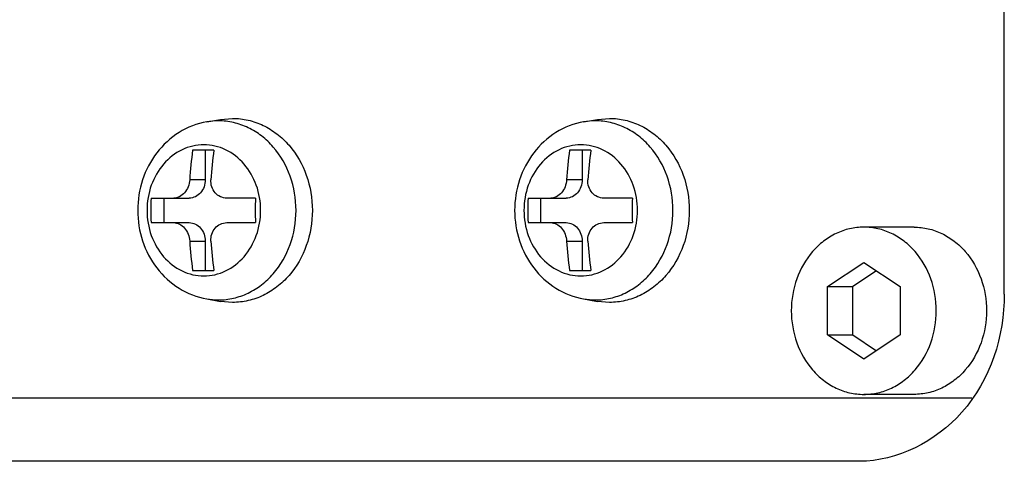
# Model space of a CAD drawing. Header units: millimetres. Extents: x 0 to 2550, y 0 to 1188.
# Tile 156 of 218: x 713.96 to 719.84, y 364.14 to 366.78. Entities that reach past the tile are written whole.
import ezdxf

# ---------------------------------------------------------------- set-up
doc = ezdxf.new("R2010")
doc.units = ezdxf.units.MM
doc.header["$LTSCALE"] = 46.255
for name, color, linetype in [('A1002801_SA_CARD_IO_ABL495', 7, 'CONTINUOUS'), ('M1004001_PLATE2_PBL580', 7, 'CONTINUOUS'), ('M2000801_PBL485', 7, 'CONTINUOUS'), ('P9140101_MACHINE_SCREW_PBL581', 7, 'CONTINUOUS'), ('P9140101_MACHINE_SCREW_PBL584', 7, 'CONTINUOUS'), ('P9140505_PBL505', 7, 'CONTINUOUS')]:
    doc.layers.add(name, color=color, linetype=linetype)

# ---------------------------------------------------------------- blocks, each defined once
blk = doc.blocks.new('M1004001_PLATE2_PBL580', base_point=(716.2014, 367.1387))
at = {"layer": 'M1004001_PLATE2_PBL580', "color": 7}
blk.add_line((712.928, 364.5187), (719.6479, 364.5187), dxfattribs=at)
blk = doc.blocks.new('P9140101_MACHINE_SCREW_PBL581', base_point=(715.1864, 365.6387))
at = {"layer": 'P9140101_MACHINE_SCREW_PBL581', "color": 7}
for p, q in [((715.0767, 366.1677), (715.1595, 366.1823)), ((715.1595, 366.1823), (715.2317, 366.1887)), ((715.1197, 365.9987), (714.9927, 365.9987)), ((715.0682, 365.9987), (715.0682, 365.822)), ((714.7444, 365.712), (714.9729, 365.712)), ((714.8199, 365.712), (714.8199, 365.5653)), ((715.368, 365.712), (715.1974, 365.712)), ((714.7444, 365.5653), (714.9729, 365.5653)), ((715.1974, 365.5653), (715.368, 365.5653)), ((715.0682, 365.4553), (715.0682, 365.2787)), ((714.9927, 365.2787), (715.1197, 365.2787)), ((715.0767, 365.1097), (715.1595, 365.095)), ((715.2317, 365.0887), (715.1595, 365.095))]:
    blk.add_line(p, q, dxfattribs=at)
at = {"layer": 'P9140101_MACHINE_SCREW_PBL581', "color": 2}
for p, q in [((715.0682, 365.822), (714.9752, 365.822)), ((714.9752, 365.4553), (715.0682, 365.4553))]:
    blk.add_line(p, q, dxfattribs=at)
for centre, start, end in [((715.1471, 365.7702), 90.0191, 100.03869), ((715.1471, 365.5072), 259.96131, 269.9809)]:
    blk.add_arc(centre, 0.4037, start, end, dxfattribs=at)
at = {"layer": 'P9140101_MACHINE_SCREW_PBL581', "color": 7}
for centre, radius, start, end in [((717.6319, 365.6475), 2.6625, 172.42081, 176.24205), ((717.7842, 365.645), 2.6879, 172.43889, 176.22397), ((717.4468, 365.6387), 2.7034, 178.44587, 181.55475), ((718.0719, 365.6387), 2.705, 178.4468, 181.55382), ((717.6572, 365.6324), 2.6879, 183.77603, 187.56111), ((717.7589, 365.6298), 2.6625, 183.75795, 187.57919)]:
    blk.add_arc(centre, radius, start, end, dxfattribs=at)
for points, knots in [([(715.2317, 366.1887), (715.2628, 366.1887), (715.3258, 366.1815), (715.4161, 366.1496), (715.4991, 366.0981), (715.5968, 366.005), (715.6844, 365.8508), (715.72, 365.6387), (715.6844, 365.4266), (715.5968, 365.2723), (715.4991, 365.1793), (715.4161, 365.1277), (715.3258, 365.0959), (715.2628, 365.0887), (715.2317, 365.0887)], [0, 0, 0, 0, 0.058153, 0.117019, 0.177189, 0.239019, 0.367202, 0.5, 0.632797, 0.76098, 0.82281, 0.88298, 0.941847, 1, 1, 1, 1]), ([(715.0767, 366.1677), (715.0186, 366.1574), (714.9046, 366.113), (714.77, 365.9885), (714.6842, 365.8237), (714.6549, 365.6387), (714.6842, 365.4537), (714.77, 365.2889), (714.9046, 365.1643), (715.0186, 365.12), (715.0767, 365.1097)], [0, 0, 0, 0, 0.122227, 0.24614, 0.372271, 0.500007, 0.627741, 0.753868, 0.877775, 1, 1, 1, 1]), ([(714.9752, 365.822), (714.9742, 365.8077), (714.968, 365.7796), (714.9468, 365.7435), (714.9164, 365.7184), (714.8916, 365.712), (714.8799, 365.712)], [0, 0, 0, 0, 0.27172, 0.535091, 0.778057, 1, 1, 1, 1]), ([(715.0682, 365.822), (715.0682, 365.8078), (715.0634, 365.7795), (715.0427, 365.7431), (715.0112, 365.7181), (714.9854, 365.712), (714.9729, 365.712)], [0, 0, 0, 0, 0.266339, 0.5234, 0.766773, 1, 1, 1, 1]), ([(715.1974, 365.712), (715.1843, 365.712), (715.1575, 365.7177), (715.1246, 365.7427), (715.1044, 365.7796), (715.1012, 365.8079), (715.1022, 365.822)], [0, 0, 0, 0, 0.243006, 0.48768, 0.739634, 1, 1, 1, 1]), ([(714.8799, 365.5653), (714.8916, 365.5653), (714.9164, 365.5589), (714.9468, 365.5338), (714.968, 365.4978), (714.9742, 365.4697), (714.9752, 365.4553)], [0, 0, 0, 0, 0.221956, 0.464918, 0.728284, 1, 1, 1, 1]), ([(714.9729, 365.5653), (714.9854, 365.5653), (715.0112, 365.5593), (715.0427, 365.5342), (715.0634, 365.4978), (715.0682, 365.4696), (715.0682, 365.4553)], [0, 0, 0, 0, 0.233227, 0.4766, 0.733661, 1, 1, 1, 1]), ([(715.1022, 365.4553), (715.1012, 365.4694), (715.1044, 365.4977), (715.1246, 365.5347), (715.1575, 365.5597), (715.1843, 365.5653), (715.1974, 365.5653)], [0, 0, 0, 0, 0.260373, 0.512325, 0.756991, 1, 1, 1, 1])]:
    blk.add_open_spline(points, degree=3, knots=knots, dxfattribs=at)
at = {"layer": 'P9140101_MACHINE_SCREW_PBL581', "color": 2}
for points, knots in [([(715.1469, 365.1035), (715.1773, 365.1035), (715.2385, 365.1105), (715.3264, 365.1415), (715.4071, 365.1916), (715.5022, 365.2822), (715.5874, 365.4323), (715.6221, 365.6387), (715.5874, 365.845), (715.5022, 365.9952), (715.4071, 366.0857), (715.3264, 366.1359), (715.2385, 366.1668), (715.1773, 366.1738), (715.1469, 366.1738)], [0, 0, 0, 0, 0.058151, 0.117019, 0.177189, 0.239019, 0.367202, 0.5, 0.632798, 0.760981, 0.822811, 0.882981, 0.941849, 1, 1, 1, 1]), ([(715.0597, 366.0306), (715.0374, 366.0306), (714.9926, 366.0255), (714.9061, 365.995), (714.8106, 365.9198), (714.7372, 365.7899), (714.7116, 365.6387), (714.7372, 365.4875), (714.8106, 365.3575), (714.9061, 365.2823), (714.9926, 365.2519), (715.0374, 365.2467), (715.0597, 365.2467)], [0, 0, 0, 0, 0.058226, 0.11717, 0.238684, 0.367032, 0.5, 0.632968, 0.761316, 0.88283, 0.941774, 1, 1, 1, 1]), ([(715.0597, 365.2467), (715.0819, 365.2467), (715.1267, 365.2519), (715.2132, 365.2823), (715.3087, 365.3575), (715.3821, 365.4875), (715.4077, 365.6387), (715.3821, 365.7899), (715.3087, 365.9198), (715.2132, 365.995), (715.1267, 366.0255), (715.0819, 366.0306), (715.0597, 366.0306)], [0, 0, 0, 0, 0.058226, 0.11717, 0.238684, 0.367032, 0.5, 0.632968, 0.761316, 0.88283, 0.941774, 1, 1, 1, 1])]:
    blk.add_open_spline(points, degree=3, knots=knots, dxfattribs=at)
blk = doc.blocks.new('P9140101_MACHINE_SCREW_PBL584', base_point=(717.438, 365.6387))
at = {"layer": 'P9140101_MACHINE_SCREW_PBL584', "color": 7}
for p, q in [((717.3284, 366.1677), (717.4112, 366.1823)), ((717.4112, 366.1823), (717.4833, 366.1887)), ((717.3714, 365.9987), (717.2444, 365.9987)), ((717.3198, 365.9987), (717.3198, 365.822)), ((716.9961, 365.712), (717.2246, 365.712)), ((717.0716, 365.712), (717.0716, 365.5653)), ((717.6196, 365.712), (717.4491, 365.712)), ((716.9961, 365.5653), (717.2246, 365.5653)), ((717.4491, 365.5653), (717.6196, 365.5653)), ((717.3198, 365.4553), (717.3198, 365.2787)), ((717.2444, 365.2787), (717.3714, 365.2787)), ((717.3284, 365.1097), (717.4112, 365.095)), ((717.4833, 365.0887), (717.4112, 365.095))]:
    blk.add_line(p, q, dxfattribs=at)
at = {"layer": 'P9140101_MACHINE_SCREW_PBL584', "color": 2}
for p, q in [((717.3198, 365.822), (717.2268, 365.822)), ((717.2268, 365.4553), (717.3198, 365.4553))]:
    blk.add_line(p, q, dxfattribs=at)
for centre, start, end in [((717.3987, 365.7702), 90.0191, 100.03869), ((717.3987, 365.5072), 259.96131, 269.9809)]:
    blk.add_arc(centre, 0.4037, start, end, dxfattribs=at)
at = {"layer": 'P9140101_MACHINE_SCREW_PBL584', "color": 7}
for centre, radius, start, end in [((719.8835, 365.6475), 2.6625, 172.42081, 176.24205), ((720.0359, 365.645), 2.6879, 172.43889, 176.22397), ((719.6985, 365.6387), 2.7034, 178.44587, 181.55475), ((720.3236, 365.6387), 2.705, 178.4468, 181.55382), ((719.9089, 365.6324), 2.6879, 183.77603, 187.56111), ((720.0106, 365.6298), 2.6625, 183.75795, 187.57919)]:
    blk.add_arc(centre, radius, start, end, dxfattribs=at)
for points, knots in [([(717.4833, 366.1887), (717.5145, 366.1887), (717.5775, 366.1815), (717.6677, 366.1496), (717.7507, 366.0981), (717.8484, 366.005), (717.936, 365.8508), (717.9717, 365.6387), (717.936, 365.4266), (717.8484, 365.2723), (717.7507, 365.1793), (717.6677, 365.1277), (717.5775, 365.0959), (717.5145, 365.0887), (717.4833, 365.0887)], [0, 0, 0, 0, 0.058153, 0.117019, 0.177189, 0.239019, 0.367202, 0.5, 0.632797, 0.76098, 0.82281, 0.88298, 0.941847, 1, 1, 1, 1]), ([(717.3284, 366.1677), (717.2703, 366.1574), (717.1563, 366.113), (717.0216, 365.9885), (716.9359, 365.8237), (716.9066, 365.6387), (716.9359, 365.4537), (717.0216, 365.2889), (717.1563, 365.1643), (717.2703, 365.12), (717.3284, 365.1097)], [0, 0, 0, 0, 0.122227, 0.24614, 0.372271, 0.500007, 0.627741, 0.753868, 0.877775, 1, 1, 1, 1]), ([(717.2268, 365.822), (717.2259, 365.8077), (717.2196, 365.7796), (717.1985, 365.7435), (717.1681, 365.7184), (717.1433, 365.712), (717.1316, 365.712)], [0, 0, 0, 0, 0.27172, 0.535091, 0.778057, 1, 1, 1, 1]), ([(717.3198, 365.822), (717.3198, 365.8078), (717.3151, 365.7795), (717.2944, 365.7431), (717.2628, 365.7181), (717.237, 365.712), (717.2246, 365.712)], [0, 0, 0, 0, 0.266339, 0.5234, 0.766773, 1, 1, 1, 1]), ([(717.4491, 365.712), (717.4359, 365.712), (717.4091, 365.7177), (717.3763, 365.7427), (717.3561, 365.7796), (717.3529, 365.8079), (717.3538, 365.822)], [0, 0, 0, 0, 0.243006, 0.48768, 0.739634, 1, 1, 1, 1]), ([(717.1316, 365.5653), (717.1433, 365.5653), (717.1681, 365.5589), (717.1985, 365.5338), (717.2196, 365.4978), (717.2259, 365.4697), (717.2268, 365.4553)], [0, 0, 0, 0, 0.221956, 0.464918, 0.728284, 1, 1, 1, 1]), ([(717.2246, 365.5653), (717.237, 365.5653), (717.2628, 365.5593), (717.2944, 365.5342), (717.3151, 365.4978), (717.3198, 365.4696), (717.3198, 365.4553)], [0, 0, 0, 0, 0.233227, 0.4766, 0.733661, 1, 1, 1, 1]), ([(717.3538, 365.4553), (717.3529, 365.4694), (717.3561, 365.4977), (717.3763, 365.5347), (717.4091, 365.5597), (717.4359, 365.5653), (717.4491, 365.5653)], [0, 0, 0, 0, 0.260373, 0.512325, 0.756991, 1, 1, 1, 1])]:
    blk.add_open_spline(points, degree=3, knots=knots, dxfattribs=at)
at = {"layer": 'P9140101_MACHINE_SCREW_PBL584', "color": 2}
for points, knots in [([(717.3986, 365.1035), (717.4289, 365.1035), (717.4902, 365.1105), (717.578, 365.1415), (717.6588, 365.1916), (717.7539, 365.2822), (717.8391, 365.4323), (717.8738, 365.6387), (717.8391, 365.845), (717.7539, 365.9952), (717.6588, 366.0857), (717.578, 366.1359), (717.4902, 366.1668), (717.4289, 366.1738), (717.3986, 366.1738)], [0, 0, 0, 0, 0.058151, 0.117019, 0.177189, 0.239019, 0.367202, 0.5, 0.632798, 0.760981, 0.822811, 0.882981, 0.941849, 1, 1, 1, 1]), ([(717.3113, 366.0306), (717.2891, 366.0306), (717.2442, 366.0255), (717.1577, 365.995), (717.0623, 365.9198), (716.9889, 365.7899), (716.9633, 365.6387), (716.9889, 365.4875), (717.0623, 365.3575), (717.1577, 365.2823), (717.2442, 365.2519), (717.2891, 365.2467), (717.3113, 365.2467)], [0, 0, 0, 0, 0.058226, 0.11717, 0.238684, 0.367032, 0.5, 0.632968, 0.761316, 0.88283, 0.941774, 1, 1, 1, 1]), ([(717.3113, 365.2467), (717.3335, 365.2467), (717.3784, 365.2519), (717.4649, 365.2823), (717.5604, 365.3575), (717.6338, 365.4875), (717.6594, 365.6387), (717.6338, 365.7899), (717.5604, 365.9198), (717.4649, 365.995), (717.3784, 366.0255), (717.3335, 366.0306), (717.3113, 366.0306)], [0, 0, 0, 0, 0.058226, 0.11717, 0.238684, 0.367032, 0.5, 0.632968, 0.761316, 0.88283, 0.941774, 1, 1, 1, 1])]:
    blk.add_open_spline(points, degree=3, knots=knots, dxfattribs=at)
blk = doc.blocks.new('A1002801_SA_CARD_IO_ABL495', base_point=(716.2014, 367.1387))
at = {"layer": 'M1004001_PLATE2_PBL580'}
blk.add_blockref('M1004001_PLATE2_PBL580', (716.2014, 367.1387), dxfattribs=at)
at = {"layer": 'P9140101_MACHINE_SCREW_PBL581'}
blk.add_blockref('P9140101_MACHINE_SCREW_PBL581', (715.1864, 365.6387), dxfattribs=at)
at = {"layer": 'P9140101_MACHINE_SCREW_PBL584'}
blk.add_blockref('P9140101_MACHINE_SCREW_PBL584', (717.438, 365.6387), dxfattribs=at)
blk = doc.blocks.new('P9140505_PBL505', base_point=(719.152, 365.0387))
at = {"layer": 'P9140505_PBL505', "color": 7}
for p, q in [((719.302, 365.5387), (719.002, 365.5387)), ((718.7855, 365.183), (719.002, 365.3273)), ((719.002, 365.3273), (719.2185, 365.183)), ((719.077, 365.2773), (718.9355, 365.183)), ((718.7855, 364.8943), (718.7855, 365.183)), ((718.7855, 365.183), (718.9355, 365.183)), ((718.9355, 364.8943), (718.9355, 365.183)), ((719.2185, 365.183), (719.2185, 364.8943)), ((719.002, 364.75), (718.7855, 364.8943)), ((718.7855, 364.8943), (718.9355, 364.8943)), ((718.9355, 364.8943), (719.077, 364.8)), ((719.2185, 364.8943), (719.002, 364.75)), ((719.302, 364.5387), (719.002, 364.5387))]:
    blk.add_line(p, q, dxfattribs=at)
for points in [[(719.002, 365.5387), (718.9736, 365.5387), (718.9164, 365.5321), (718.8343, 365.5032), (718.7589, 365.4563), (718.6701, 365.3717), (718.5904, 365.2315), (718.558, 365.0387), (718.5904, 364.8459), (718.6701, 364.7056), (718.7589, 364.621), (718.8343, 364.5742), (718.9164, 364.5452), (718.9736, 364.5387), (719.002, 364.5387)], [(719.002, 364.5387), (719.0303, 364.5387), (719.0876, 364.5452), (719.1696, 364.5742), (719.2451, 364.621), (719.3339, 364.7056), (719.4135, 364.8459), (719.4459, 365.0387), (719.4135, 365.2315), (719.3339, 365.3717), (719.2451, 365.4563), (719.1696, 365.5032), (719.0876, 365.5321), (719.0303, 365.5387), (719.002, 365.5387)], [(719.302, 365.5387), (719.3303, 365.5387), (719.3876, 365.5321), (719.4696, 365.5032), (719.5451, 365.4563), (719.6339, 365.3717), (719.7135, 365.2315), (719.7459, 365.0387), (719.7135, 364.8459), (719.6339, 364.7056), (719.5451, 364.621), (719.4696, 364.5742), (719.3876, 364.5452), (719.3303, 364.5387), (719.302, 364.5387)]]:
    blk.add_open_spline(points, degree=3, knots=[0, 0, 0, 0, 0.058153, 0.117019, 0.177189, 0.239019, 0.367202, 0.5, 0.632797, 0.76098, 0.82281, 0.88298, 0.941847, 1, 1, 1, 1], dxfattribs=at)

msp = doc.modelspace()

# ---------------------------------------------------------------- linework, layer by layer
at = {"layer": 'M2000801_PBL485', "color": 7}
for p, q in [((719.8412, 365.1387), (719.8412, 369.1387)), ((718.9752, 364.1387), (710.3149, 364.1387))]:
    msp.add_line(p, q, dxfattribs=at)
msp.add_open_spline([(719.8412, 365.1387), (719.8412, 364.8883), (719.6866, 364.3873), (719.2015, 364.1387), (718.9752, 364.1387)], degree=3, knots=[0, 0, 0, 0, 0.525316, 1, 1, 1, 1], dxfattribs=at)

# ---------------------------------------------------------------- block references
at = {"layer": 'A1002801_SA_CARD_IO_ABL495'}
msp.add_blockref('A1002801_SA_CARD_IO_ABL495', (716.2014, 367.1387), dxfattribs=at)
at = {"layer": 'P9140505_PBL505'}
msp.add_blockref('P9140505_PBL505', (719.152, 365.0387), dxfattribs=at)

doc.saveas('drawing.dxf')
